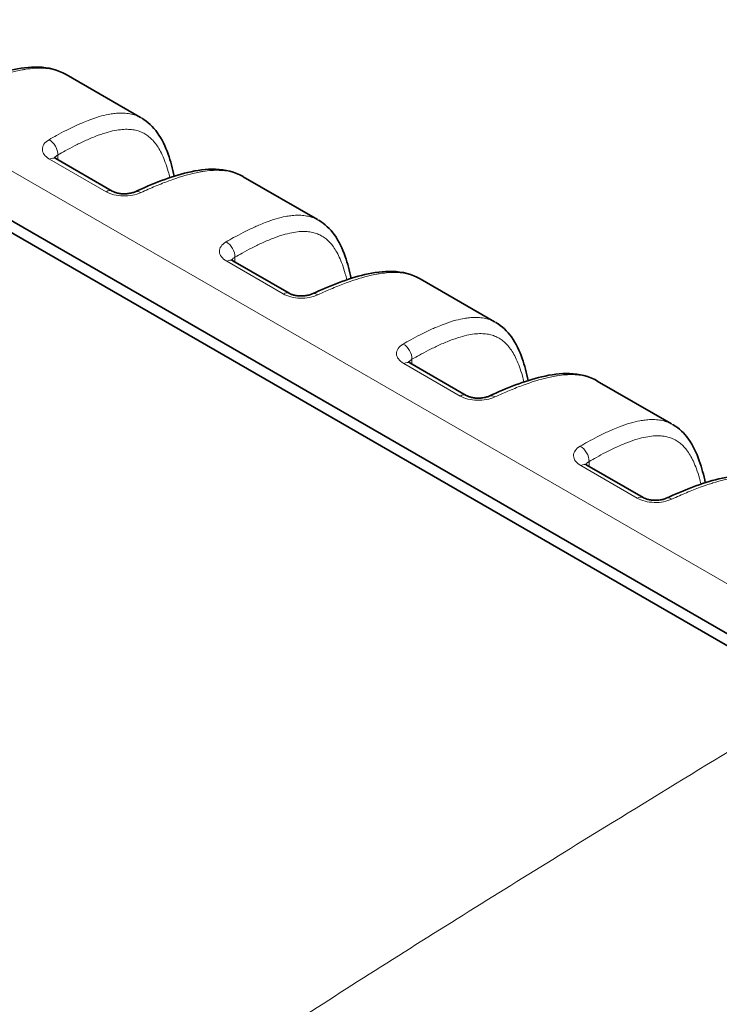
# Model space of a CAD drawing. Header units: millimetres. Extents: x 5 to 415, y 5 to 292.
# Tile 68 of 123: x 288 to 300, y 244 to 259. Entities that reach past the tile are written whole.
import ezdxf

# ---------------------------------------------------------------- set-up
doc = ezdxf.new("R2010")
doc.units = ezdxf.units.MM
doc.layers.add('Sichtbar (ISO)', color=7, linetype='Continuous', lineweight=35)
doc.layers.add('Sichtbar schmal (ISO)', color=7, linetype='Continuous', lineweight=18)

msp = doc.modelspace()

# ---------------------------------------------------------------- linework, layer by layer
at = {"layer": 'Sichtbar (ISO)'}
for p, q in [((263.11620481, 270.55272199), (301.30019009, 248.50718781)), ((262.90407241, 270.48427029), (301.08805004, 248.43874053)), ((289.09277313, 258.396279), (290.2820925, 257.70962514)), ((288.92864929, 257.05234258), (289.82987303, 256.53202082)), ((291.92120025, 256.76328584), (293.11051963, 256.07663198)), ((291.75707642, 255.41934942), (292.65830015, 254.89902766)), ((294.74962738, 255.13029268), (295.93894675, 254.44363882)), ((294.58550354, 253.78635626), (295.48672728, 253.26603449)), ((297.5780545, 253.49729952), (298.76737388, 252.81064566)), ((297.41393067, 252.1533631), (298.3151544, 251.63304133)), ((293.79983002, 243.92782929), (293.79983002, 243.92783837))]:
    msp.add_line(p, q, dxfattribs=at)
for points, knots in [([(287.36793822, 258.15497251), (287.6475884, 258.28439896), (287.92936678, 258.39811227), (288.35698852, 258.49880732), (288.50632716, 258.51982554), (288.80695271, 258.51010808), (288.96156649, 258.47247216), (289.09264708, 258.39686002)], [0, 0, 0, 0, 0.11214194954, 0.11214194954, 0.17200216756, 0.17200216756, 0.23596935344, 0.23596935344, 0.23596935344, 0.23596935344]), ([(290.3022209, 257.69851224), (290.40075862, 257.64150483), (290.48465933, 257.5598234), (290.6245422, 257.36408214), (290.67961455, 257.24641129), (290.7633813, 257.01038198), (290.79438637, 256.89230754), (290.82005518, 256.77050411)], [0, 0, 0, 0, 0.05076556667, 0.05076556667, 0.10691337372, 0.10691337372, 0.15758449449, 0.15758449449, 0.15758449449, 0.15758449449]), ([(288.903867, 257.07105337), (288.903867, 257.07105337), (288.90387225, 257.07104636), (288.90400084, 257.07087954), (288.90481804, 257.06984989), (288.90955854, 257.06528692), (288.9154072, 257.06044039), (288.92556794, 257.05415329), (288.9270729, 257.05325275), (288.92865044, 257.05234192)], [0.013398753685, 0.013398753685, 0.013398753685, 0.013398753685, 0.013725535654, 0.013725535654, 0.017308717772, 0.017308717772, 0.023282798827, 0.023282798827, 0.024260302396, 0.024260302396, 0.024260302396, 0.024260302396]), ([(290.19636534, 256.52197935), (290.47601552, 256.6514058), (290.7577939, 256.76511911), (291.18541565, 256.86581416), (291.33475428, 256.88683238), (291.63537984, 256.87711492), (291.78999361, 256.83947899), (291.9210742, 256.76386686)], [0, 0, 0, 0, 0.11214194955, 0.11214194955, 0.17200216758, 0.17200216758, 0.23596935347, 0.23596935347, 0.23596935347, 0.23596935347]), ([(289.8298721, 256.53202135), (289.83914008, 256.52667068), (289.8511607, 256.52088993), (289.87923019, 256.51021236), (289.89569786, 256.50521404), (289.93246938, 256.49678379), (289.95341572, 256.49344143), (289.99751142, 256.48933166), (290.02124747, 256.48872152), (290.0681549, 256.49057795), (290.09186855, 256.49319998), (290.13508176, 256.50103114), (290.15519604, 256.50635251), (290.18105402, 256.5153568), (290.18929909, 256.51870918), (290.19636676, 256.52198)], [0, 0, 0, 0, 0.005741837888, 0.005741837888, 0.011658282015, 0.011658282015, 0.018136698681, 0.018136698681, 0.025095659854, 0.025095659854, 0.032335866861, 0.032335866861, 0.039531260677, 0.039531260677, 0.043433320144, 0.043433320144, 0.043433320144, 0.043433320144]), ([(293.13064803, 256.06551908), (293.22918575, 256.00851166), (293.31308646, 255.92683023), (293.45296932, 255.73108898), (293.50804168, 255.61341813), (293.59180842, 255.37738882), (293.62281349, 255.25931437), (293.64848231, 255.13751095)], [0, 0, 0, 0, 0.05076556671, 0.05076556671, 0.10691337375, 0.10691337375, 0.15758449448, 0.15758449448, 0.15758449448, 0.15758449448]), ([(291.73229412, 255.43806021), (291.73229412, 255.43806021), (291.73229937, 255.4380532), (291.73242797, 255.43788637), (291.73324517, 255.43685673), (291.73798567, 255.43229376), (291.74383433, 255.42744723), (291.75399506, 255.42116013), (291.75550003, 255.42025959), (291.75707756, 255.41934876)], [0.013398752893, 0.013398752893, 0.013398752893, 0.013398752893, 0.013725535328, 0.013725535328, 0.017308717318, 0.017308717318, 0.02328279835, 0.02328279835, 0.024260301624, 0.024260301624, 0.024260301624, 0.024260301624]), ([(293.02479247, 254.88898618), (293.30444265, 255.01841264), (293.58622103, 255.13212595), (294.01384277, 255.232821), (294.1631814, 255.25383921), (294.46380696, 255.24412176), (294.61842074, 255.20648583), (294.74950133, 255.1308737)], [0, 0, 0, 0, 0.11214194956, 0.11214194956, 0.17200216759, 0.17200216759, 0.23596935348, 0.23596935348, 0.23596935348, 0.23596935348]), ([(292.65829922, 254.89902819), (292.66756721, 254.89367751), (292.67958783, 254.88789677), (292.70765731, 254.8772192), (292.72412499, 254.87222088), (292.7608965, 254.86379063), (292.78184285, 254.86044827), (292.82593854, 254.85633849), (292.84967459, 254.85572836), (292.89658202, 254.85758479), (292.92029568, 254.86020682), (292.96350889, 254.86803798), (292.98362316, 254.87335934), (293.00948115, 254.88236364), (293.01772622, 254.88571602), (293.02479388, 254.88898684)], [0, 0, 0, 0, 0.005741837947, 0.005741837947, 0.011658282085, 0.011658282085, 0.018136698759, 0.018136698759, 0.02509565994, 0.02509565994, 0.032335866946, 0.032335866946, 0.039531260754, 0.039531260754, 0.043433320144, 0.043433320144, 0.043433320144, 0.043433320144]), ([(295.95907515, 254.43252592), (296.05761287, 254.3755185), (296.14151358, 254.29383707), (296.28139645, 254.09809582), (296.3364688, 253.98042496), (296.42023555, 253.74439566), (296.45124062, 253.62632121), (296.47690943, 253.50451779)], [0, 0, 0, 0, 0.05076556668, 0.05076556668, 0.10691337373, 0.10691337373, 0.15758449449, 0.15758449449, 0.15758449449, 0.15758449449]), ([(294.56072125, 253.80506705), (294.56072125, 253.80506705), (294.5607265, 253.80506003), (294.56085509, 253.80489321), (294.56167229, 253.80386357), (294.56641279, 253.7993006), (294.57226145, 253.79445407), (294.58242219, 253.78816696), (294.58392715, 253.78726643), (294.58550469, 253.7863556)], [0.013398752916, 0.013398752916, 0.013398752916, 0.013398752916, 0.013725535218, 0.013725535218, 0.017308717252, 0.017308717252, 0.023282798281, 0.023282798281, 0.024260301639, 0.024260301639, 0.024260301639, 0.024260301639]), ([(295.85321959, 253.25599302), (296.13286977, 253.38541948), (296.41464815, 253.49913278), (296.8422699, 253.59982784), (296.99160853, 253.62084605), (297.29223409, 253.6111286), (297.44684786, 253.57349267), (297.57792845, 253.49788054)], [0, 0, 0, 0, 0.11214194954, 0.11214194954, 0.17200216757, 0.17200216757, 0.23596935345, 0.23596935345, 0.23596935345, 0.23596935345]), ([(295.48672635, 253.26603503), (295.49599433, 253.26068435), (295.50801495, 253.25490361), (295.53608444, 253.24422603), (295.55255211, 253.23922771), (295.58932363, 253.23079747), (295.61026997, 253.2274551), (295.65436567, 253.22334533), (295.67810172, 253.22273519), (295.72500915, 253.22459163), (295.7487228, 253.22721365), (295.79193601, 253.23504481), (295.81205029, 253.24036618), (295.83790827, 253.24937048), (295.84615334, 253.25272285), (295.85322101, 253.25599368)], [0, 0, 0, 0, 0.005741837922, 0.005741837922, 0.011658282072, 0.011658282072, 0.018136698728, 0.018136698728, 0.025095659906, 0.025095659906, 0.032335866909, 0.032335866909, 0.039531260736, 0.039531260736, 0.043433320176, 0.043433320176, 0.043433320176, 0.043433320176]), ([(298.78750227, 252.79953276), (298.88603999, 252.74252534), (298.9699407, 252.66084391), (299.10982357, 252.46510266), (299.16489592, 252.34743181), (299.24866267, 252.1114025), (299.27966774, 251.99332805), (299.30533655, 251.87152463)], [0, 0, 0, 0, 0.05076556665, 0.05076556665, 0.1069133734, 0.1069133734, 0.15758449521, 0.15758449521, 0.15758449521, 0.15758449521]), ([(297.38914837, 252.17207389), (297.38914837, 252.17207389), (297.38915362, 252.17206687), (297.38928222, 252.17190005), (297.39009942, 252.17087041), (297.39483992, 252.16630744), (297.40068857, 252.16146091), (297.41084931, 252.1551738), (297.41235428, 252.15427327), (297.41393181, 252.15336244)], [0.013398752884, 0.013398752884, 0.013398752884, 0.013398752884, 0.013725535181, 0.013725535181, 0.017308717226, 0.017308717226, 0.023282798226, 0.023282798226, 0.024260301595, 0.024260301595, 0.024260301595, 0.024260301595]), ([(298.68164672, 251.62299986), (298.96129689, 251.75242632), (299.24307528, 251.86613962), (299.67069702, 251.96683467), (299.82003565, 251.98785289), (300.12066121, 251.97813544), (300.27527499, 251.94049951), (300.40635558, 251.86488738)], [0, 0, 0, 0, 0.11214194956, 0.11214194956, 0.1720021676, 0.1720021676, 0.23596935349, 0.23596935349, 0.23596935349, 0.23596935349]), ([(298.31515347, 251.63304187), (298.32442146, 251.62769119), (298.33644207, 251.62191045), (298.36451156, 251.61123287), (298.38097924, 251.60623455), (298.41775075, 251.59780431), (298.4386971, 251.59446194), (298.48279279, 251.59035217), (298.50652884, 251.58974203), (298.55343627, 251.59159847), (298.57714992, 251.59422049), (298.62036314, 251.60205165), (298.64047741, 251.60737302), (298.6663354, 251.61637731), (298.67458047, 251.61972969), (298.68164813, 251.62300052)], [0, 0, 0, 0, 0.005741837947, 0.005741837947, 0.011658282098, 0.011658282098, 0.018136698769, 0.018136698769, 0.025095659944, 0.025095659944, 0.032335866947, 0.032335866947, 0.039531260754, 0.039531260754, 0.043433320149, 0.043433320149, 0.043433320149, 0.043433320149])]:
    msp.add_open_spline(points, degree=3, knots=knots, dxfattribs=at)
for points in [[(289.09299286, 258.39665803), (289.09287745, 258.39672467), (289.09276204, 258.39679126), (289.09264663, 258.39685781)], [(290.30222117, 257.69851202), (290.30213052, 257.69856447), (290.30203987, 257.69861688), (290.30194921, 257.69866927)], [(291.92141998, 256.76366486), (291.92130457, 256.7637315), (291.92118916, 256.7637981), (291.92107375, 256.76386465)], [(293.1306483, 256.06551886), (293.13055765, 256.06557131), (293.13046699, 256.06562372), (293.13037633, 256.06567611)], [(294.74984711, 255.1306717), (294.7497317, 255.13073834), (294.74961629, 255.13080494), (294.74950088, 255.13087149)], [(295.95907542, 254.4325257), (295.95898477, 254.43257814), (295.95889412, 254.43263056), (295.95880346, 254.43268294)], [(297.57827423, 253.49767854), (297.57815882, 253.49774518), (297.57804341, 253.49781178), (297.577928, 253.49787832)], [(298.78750255, 252.79953254), (298.78741189, 252.79958498), (298.78732124, 252.7996374), (298.78723058, 252.79968978)]]:
    msp.add_open_spline(points, degree=3, dxfattribs=at)
at = {"layer": 'Sichtbar schmal (ISO)'}
for p, q in [((263.78588669, 270.96262183), (301.96985679, 248.91707162)), ((288.8307005, 257.04361748), (289.73192423, 256.52329572)), ((288.96286304, 257.03258927), (288.96286304, 257.10968403)), ((291.79129017, 255.3995961), (291.79129017, 255.47669087)), ((291.65912762, 255.41062432), (292.56035136, 254.89030255)), ((294.48755475, 253.77763116), (295.38877848, 253.25730939)), ((294.61971729, 253.76660294), (294.61971729, 253.8436977)), ((297.31598187, 252.144638), (298.21720561, 251.62431623)), ((297.4481444, 252.13360979), (297.44814442, 252.21070454)), ((293.74845899, 243.89510243), (293.74845899, 243.89511204))]:
    msp.add_line(p, q, dxfattribs=at)
for centre, major_axis, ratio, start_param, end_param in [((288.81423407, 257.18694855), (-0.10006754, 0.17316607), 0.6358891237, 3.9281124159, 5.4961918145), ((288.82864929, 256.8791375), (0.1, 0.17320508), 0.5773502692, 0, 0.7706378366), ((289.72987303, 256.35881574), (0.1, 0.17320508), 0.5773502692, 0, 0.7706349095), ((290.28036798, 256.34047575), (-0.08400262, 0.18150361), 0.5755380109, 5.5511292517, 6.2831855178), ((291.6426612, 255.55395539), (-0.10006754, 0.17316607), 0.6358891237, 3.9281124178, 5.4961918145), ((291.65707642, 255.24614434), (0.1, 0.17320508), 0.5773502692, 0, 0.7706378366), ((292.55830015, 254.72582257), (0.1, 0.17320508), 0.5773502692, 0, 0.7706349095), ((293.1087951, 254.70748258), (-0.08400262, 0.18150361), 0.5755380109, 5.5511292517, 6.2831855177), ((294.47108832, 253.92096223), (-0.10006754, 0.17316607), 0.6358891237, 3.9281124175, 5.4961918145), ((294.48550354, 253.61315118), (0.1, 0.17320508), 0.5773502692, 0, 0.7706378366), ((295.38672728, 253.09282941), (0.1, 0.17320508), 0.5773502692, 0, 0.7706349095), ((295.93722223, 253.07448942), (-0.08400262, 0.18150361), 0.5755380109, 5.5511292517, 6.2831855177), ((297.29951546, 252.28796907), (-0.10006755, 0.17316606), 0.6358890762, 3.9281123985, 5.4961917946), ((297.31393067, 251.98015802), (0.1, 0.17320508), 0.5773502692, 0, 0.7706378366), ((298.2151544, 251.45983625), (0.1, 0.17320508), 0.5773502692, 0, 0.7706349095), ((298.76564936, 251.44149626), (-0.08400262, 0.18150361), 0.5755379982, 5.5511292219, 6.2831854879)]:
    msp.add_ellipse(centre, major_axis=major_axis, ratio=ratio, start_param=start_param, end_param=end_param, dxfattribs=at)
for points, knots in [([(289.09264663, 258.39685781), (289.06923993, 258.41035501), (289.04591332, 258.42197898), (289.02324861, 258.43187088), (289.01921331, 258.43363207), (289.01519909, 258.43533887), (289.01120939, 258.43699282), (288.98276964, 258.44878269), (288.95550661, 258.45796444), (288.92922052, 258.46540142), (288.89380631, 258.47542096), (288.86017247, 258.4823035), (288.82720953, 258.48729445), (288.7898194, 258.49295572), (288.75327624, 258.49618163), (288.71533345, 258.49756613), (288.71240324, 258.49767305), (288.7094645, 258.49776843), (288.70651606, 258.49785227), (288.66918003, 258.49891391), (288.63048291, 258.49809282), (288.59110701, 258.49550772), (288.54509871, 258.4924872), (288.49816689, 258.48705725), (288.45141684, 258.47976056), (288.43126188, 258.4766148), (288.41114152, 258.47312625), (288.39114057, 258.46934982), (288.35851046, 258.46318884), (288.32622173, 258.45629311), (288.29281783, 258.44841616), (288.23788487, 258.43546246), (288.1799329, 258.41992993), (288.11228871, 258.39916738), (288.08731861, 258.39150311), (288.06102795, 258.38311107), (288.03307807, 258.37379713), (287.99473096, 258.36101843), (287.95325304, 258.34648827), (287.9089534, 258.33011525), (287.84235315, 258.30550001), (287.7693742, 258.27669646), (287.69107891, 258.24369091), (287.61813616, 258.21294174), (287.54058181, 258.1785557), (287.45928216, 258.14078655)], [0.61523339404, 0.61523339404, 0.61523339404, 0.61523339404, 0.63317012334, 0.63317012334, 0.63317012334, 0.63636363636, 0.63636363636, 0.63636363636, 0.6591279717, 0.6591279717, 0.6591279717, 0.68979745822, 0.68979745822, 0.68979745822, 0.72458610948, 0.72458610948, 0.72458610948, 0.72727272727, 0.72727272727, 0.72727272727, 0.76129333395, 0.76129333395, 0.76129333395, 0.80104430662, 0.80104430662, 0.80104430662, 0.81818181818, 0.81818181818, 0.81818181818, 0.84614043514, 0.84614043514, 0.84614043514, 0.89211858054, 0.89211858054, 0.89211858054, 0.90909090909, 0.90909090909, 0.90909090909, 0.93237687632, 0.93237687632, 0.93237687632, 0.9673850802, 0.9673850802, 0.9673850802, 1, 1, 1, 1]), ([(290.30194921, 257.69866927), (290.29653499, 257.70179767), (290.29110511, 257.70481747), (290.28566234, 257.70773064), (290.25818872, 257.72243553), (290.230389, 257.73442704), (290.20262715, 257.74409094), (290.17313575, 257.75435688), (290.14385823, 257.76199921), (290.11395986, 257.76767921), (290.08174373, 257.77379953), (290.04879787, 257.77764294), (290.01375966, 257.7793201), (289.97879126, 257.78099393), (289.9417283, 257.78050115), (289.90102937, 257.77729291), (289.88673067, 257.77616576), (289.87198267, 257.7746975), (289.85671451, 257.77284671), (289.82991884, 257.76959856), (289.80147481, 257.76515754), (289.7717324, 257.75942922), (289.72466981, 257.75036509), (289.67434994, 257.73803872), (289.62225779, 257.72271566), (289.56537009, 257.70598198), (289.50637833, 257.68568545), (289.44724888, 257.6629275), (289.41253315, 257.64956598), (289.3777723, 257.63537262), (289.34335173, 257.62063167), (289.31704278, 257.60936459), (289.29092727, 257.59777836), (289.26498689, 257.585923), (289.20686606, 257.55936042), (289.14962482, 257.53145498), (289.09299514, 257.50251298), (289.04217861, 257.47654192), (288.99185406, 257.44973221), (288.94180734, 257.42217033), (288.90158894, 257.40002112), (288.86154989, 257.37738469), (288.82157538, 257.3542662)], [0.6311734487, 0.6311734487, 0.6311734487, 0.6311734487, 0.63704230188, 0.63704230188, 0.63704230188, 0.66666666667, 0.66666666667, 0.66666666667, 0.69813660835, 0.69813660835, 0.69813660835, 0.73204614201, 0.73204614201, 0.73204614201, 0.76588812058, 0.76588812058, 0.76588812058, 0.77777777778, 0.77777777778, 0.77777777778, 0.79864416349, 0.79864416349, 0.79864416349, 0.83166186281, 0.83166186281, 0.83166186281, 0.86771914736, 0.86771914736, 0.86771914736, 0.88888888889, 0.88888888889, 0.88888888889, 0.90506973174, 0.90506973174, 0.90506973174, 0.94132379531, 0.94132379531, 0.94132379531, 0.9738563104, 0.9738563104, 0.9738563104, 1, 1, 1, 1]), ([(288.96286304, 257.10968402), (289.00202487, 257.13231453), (289.04114743, 257.15444734), (289.08021455, 257.1760058), (289.12923921, 257.20305915), (289.17817657, 257.22920806), (289.22698258, 257.25426611), (289.28245354, 257.2827461), (289.33775481, 257.30981695), (289.39278754, 257.33512487), (289.45120904, 257.3619912), (289.5093279, 257.38687079), (289.56695538, 257.40920315), (289.62262983, 257.43077866), (289.67784565, 257.44997667), (289.7323297, 257.4661389), (289.77943601, 257.48011259), (289.82599532, 257.49181699), (289.87175116, 257.50074098), (289.91211731, 257.50861379), (289.95185813, 257.51432262), (289.99074352, 257.51749149), (290.02562146, 257.52033377), (290.0598112, 257.52113265), (290.09312055, 257.51963565), (290.12392029, 257.51825145), (290.1539673, 257.5149043), (290.18310626, 257.50944297), (290.2107279, 257.50426601), (290.2375336, 257.49718931), (290.26340652, 257.48814982), (290.2884968, 257.47938376), (290.31270987, 257.46877185), (290.33596836, 257.45632885), (290.35905831, 257.44397603), (290.38120747, 257.42981856), (290.40237796, 257.4139402), (290.42393936, 257.39776864), (290.44448562, 257.37981205), (290.46401879, 257.36021748), (290.48442326, 257.33974887), (290.50372224, 257.31749289), (290.52196024, 257.29365753), (290.5414657, 257.26816571), (290.55975759, 257.24086735), (290.57692764, 257.21203068), (290.59568687, 257.18052502), (290.61310699, 257.14718312), (290.62933333, 257.11233297), (290.64734989, 257.07363788), (290.66389473, 257.03308338), (290.67917227, 256.9910526), (290.6962778, 256.94399277), (290.7117946, 256.89508225), (290.7259858, 256.84474534), (290.73493129, 256.81301525), (290.74335005, 256.7807184), (290.75129762, 256.74793349)], [0, 0, 0, 0, 0.02672857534, 0.02672857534, 0.02672857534, 0.06026980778, 0.06026980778, 0.06026980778, 0.09839142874, 0.09839142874, 0.09839142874, 0.1388604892, 0.1388604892, 0.1388604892, 0.17795802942, 0.17795802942, 0.17795802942, 0.21176133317, 0.21176133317, 0.21176133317, 0.241582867, 0.241582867, 0.241582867, 0.26833105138, 0.26833105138, 0.26833105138, 0.29306395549, 0.29306395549, 0.29306395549, 0.31650897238, 0.31650897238, 0.31650897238, 0.33924479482, 0.33924479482, 0.33924479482, 0.36181586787, 0.36181586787, 0.36181586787, 0.38480371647, 0.38480371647, 0.38480371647, 0.40881697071, 0.40881697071, 0.40881697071, 0.43449904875, 0.43449904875, 0.43449904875, 0.46255813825, 0.46255813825, 0.46255813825, 0.49371292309, 0.49371292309, 0.49371292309, 0.52859542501, 0.52859542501, 0.52859542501, 0.55058376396, 0.55058376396, 0.55058376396, 0.55058376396]), ([(288.82157538, 257.35426619), (288.78538791, 257.33249715), (288.75833231, 257.30876844), (288.74053159, 257.28253033), (288.72273087, 257.25629222), (288.7141845, 257.22752955), (288.71515373, 257.1990485), (288.71612297, 257.17056744), (288.72660801, 257.14237775), (288.7459271, 257.11625344), (288.7652462, 257.09012913), (288.79339937, 257.06607306), (288.83070084, 257.04364483)], [0, 0, 0, 0, 0.25, 0.25, 0.25, 0.5, 0.5, 0.5, 0.75, 0.75, 0.75, 1, 1, 1, 1]), ([(288.91511734, 257.06110862), (288.91607491, 257.06376343), (288.91897058, 257.0703867), (288.92551761, 257.08057557), (288.93542503, 257.09130809), (288.94780052, 257.10114845), (288.95758242, 257.10696694), (288.96286304, 257.10968403)], [0.64121285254, 0.64121285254, 0.64121285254, 0.64121285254, 0.69119994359, 0.76762371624, 0.84444258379, 0.9214545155, 1, 1, 1, 1]), ([(291.92107375, 256.76386465), (291.89766705, 256.77736185), (291.87434045, 256.78898582), (291.85167574, 256.79887772), (291.84764044, 256.80063891), (291.84362621, 256.80234571), (291.83963652, 256.80399966), (291.81119677, 256.81578953), (291.78393373, 256.82497127), (291.75764764, 256.83240825), (291.72223344, 256.8424278), (291.6885996, 256.84931034), (291.65563666, 256.85430128), (291.61824652, 256.85996256), (291.58170337, 256.86318847), (291.54376057, 256.86457297), (291.54083037, 256.86467989), (291.53789162, 256.86477527), (291.53494318, 256.8648591), (291.49760716, 256.86592075), (291.45891003, 256.86509966), (291.41953414, 256.86251456), (291.37352584, 256.85949403), (291.32659402, 256.85406408), (291.27984397, 256.8467674), (291.259689, 256.84362164), (291.23956864, 256.84013309), (291.21956769, 256.83635666), (291.18693758, 256.83019568), (291.15464885, 256.82329994), (291.12124495, 256.815423), (291.066312, 256.8024693), (291.00836002, 256.78693677), (290.94071584, 256.76617422), (290.91574573, 256.75850995), (290.88945507, 256.75011791), (290.8615052, 256.74080397), (290.82315808, 256.72802527), (290.78168017, 256.71349511), (290.73738052, 256.69712209), (290.67078028, 256.67250684), (290.59780133, 256.6437033), (290.51950603, 256.61069775), (290.44656328, 256.57994858), (290.36900893, 256.54556254), (290.28770928, 256.50779339)], [0.61523339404, 0.61523339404, 0.61523339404, 0.61523339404, 0.63317012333, 0.63317012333, 0.63317012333, 0.63636363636, 0.63636363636, 0.63636363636, 0.6591279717, 0.6591279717, 0.6591279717, 0.68979745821, 0.68979745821, 0.68979745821, 0.72458610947, 0.72458610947, 0.72458610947, 0.72727272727, 0.72727272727, 0.72727272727, 0.76129333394, 0.76129333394, 0.76129333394, 0.80104430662, 0.80104430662, 0.80104430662, 0.81818181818, 0.81818181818, 0.81818181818, 0.84614043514, 0.84614043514, 0.84614043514, 0.89211858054, 0.89211858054, 0.89211858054, 0.90909090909, 0.90909090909, 0.90909090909, 0.93237687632, 0.93237687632, 0.93237687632, 0.9673850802, 0.9673850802, 0.9673850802, 1, 1, 1, 1]), ([(293.13037633, 256.06567611), (293.12496211, 256.06880451), (293.11953223, 256.07182431), (293.11408946, 256.07473748), (293.08661584, 256.08944237), (293.05881613, 256.10143388), (293.03105427, 256.11109778), (293.00156288, 256.12136372), (292.97228536, 256.12900605), (292.94238698, 256.13468605), (292.91017085, 256.14080637), (292.877225, 256.14464977), (292.84218679, 256.14632694), (292.80721838, 256.14800076), (292.77015542, 256.14750799), (292.7294565, 256.14429975), (292.7151578, 256.1431726), (292.7004098, 256.14170434), (292.68514164, 256.13985355), (292.65834597, 256.1366054), (292.62990194, 256.13216437), (292.60015952, 256.12643606), (292.55309694, 256.11737193), (292.50277706, 256.10504556), (292.45068492, 256.0897225), (292.39379721, 256.07298882), (292.33480545, 256.05269229), (292.275676, 256.02993434), (292.24096027, 256.01657282), (292.20619942, 256.00237946), (292.17177886, 255.98763851), (292.1454699, 255.97637143), (292.11935439, 255.9647852), (292.09341402, 255.95292984), (292.03529319, 255.92636726), (291.97805194, 255.89846182), (291.92142227, 255.86951981), (291.87060573, 255.84354876), (291.82028118, 255.81673905), (291.77023447, 255.78917716), (291.73001606, 255.76702796), (291.68997701, 255.74439153), (291.6500025, 255.72127304)], [0.6311734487, 0.6311734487, 0.6311734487, 0.6311734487, 0.63704230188, 0.63704230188, 0.63704230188, 0.66666666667, 0.66666666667, 0.66666666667, 0.69813660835, 0.69813660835, 0.69813660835, 0.732046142, 0.732046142, 0.732046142, 0.76588812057, 0.76588812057, 0.76588812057, 0.77777777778, 0.77777777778, 0.77777777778, 0.79864416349, 0.79864416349, 0.79864416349, 0.8316618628, 0.8316618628, 0.8316618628, 0.86771914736, 0.86771914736, 0.86771914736, 0.88888888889, 0.88888888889, 0.88888888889, 0.90506973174, 0.90506973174, 0.90506973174, 0.9413237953, 0.9413237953, 0.9413237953, 0.9738563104, 0.9738563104, 0.9738563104, 1, 1, 1, 1]), ([(291.79129016, 255.47669086), (291.83045199, 255.49932137), (291.86957455, 255.52145418), (291.90864167, 255.54301264), (291.95766633, 255.57006599), (292.0066037, 255.5962149), (292.05540971, 255.62127295), (292.11088066, 255.64975293), (292.16618194, 255.67682379), (292.22121466, 255.70213171), (292.27963617, 255.72899804), (292.33775503, 255.75387763), (292.39538251, 255.77620999), (292.45105696, 255.7977855), (292.50627277, 255.81698351), (292.56075683, 255.83314574), (292.60786314, 255.84711943), (292.65442245, 255.85882383), (292.70017829, 255.86774782), (292.74054444, 255.87562063), (292.78028525, 255.88132946), (292.81917064, 255.88449832), (292.85404858, 255.88734061), (292.88823832, 255.88813948), (292.92154768, 255.88664249), (292.95234741, 255.88525829), (292.98239442, 255.88191114), (293.01153339, 255.87644981), (293.03915503, 255.87127285), (293.06596073, 255.86419615), (293.09183364, 255.85515665), (293.11692392, 255.84639059), (293.14113699, 255.83577868), (293.16439548, 255.82333569), (293.18748543, 255.81098287), (293.20963459, 255.7968254), (293.23080508, 255.78094704), (293.25236649, 255.76477548), (293.27291275, 255.74681889), (293.29244592, 255.72722432), (293.31285039, 255.70675571), (293.33214937, 255.68449973), (293.35038736, 255.66066437), (293.36989283, 255.63517254), (293.38818472, 255.60787419), (293.40535477, 255.57903752), (293.424114, 255.54753186), (293.44153411, 255.51418996), (293.45776045, 255.47933981), (293.47577701, 255.44064472), (293.49232186, 255.40009022), (293.5075994, 255.35805944), (293.52470492, 255.31099961), (293.54022173, 255.26208908), (293.55441293, 255.21175218), (293.56335842, 255.18002209), (293.57177718, 255.14772523), (293.57972474, 255.11494033)], [0, 0, 0, 0, 0.02672857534, 0.02672857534, 0.02672857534, 0.06026980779, 0.06026980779, 0.06026980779, 0.09839142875, 0.09839142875, 0.09839142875, 0.13886048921, 0.13886048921, 0.13886048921, 0.17795802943, 0.17795802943, 0.17795802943, 0.21176133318, 0.21176133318, 0.21176133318, 0.24158286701, 0.24158286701, 0.24158286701, 0.26833105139, 0.26833105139, 0.26833105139, 0.2930639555, 0.2930639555, 0.2930639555, 0.31650897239, 0.31650897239, 0.31650897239, 0.33924479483, 0.33924479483, 0.33924479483, 0.36181586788, 0.36181586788, 0.36181586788, 0.38480371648, 0.38480371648, 0.38480371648, 0.40881697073, 0.40881697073, 0.40881697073, 0.43449904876, 0.43449904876, 0.43449904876, 0.46255813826, 0.46255813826, 0.46255813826, 0.49371292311, 0.49371292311, 0.49371292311, 0.52859542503, 0.52859542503, 0.52859542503, 0.55058376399, 0.55058376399, 0.55058376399, 0.55058376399]), ([(291.6500025, 255.72127303), (291.61381503, 255.69950399), (291.58675944, 255.67577528), (291.56895871, 255.64953717), (291.55115799, 255.62329906), (291.54261162, 255.59453639), (291.54358086, 255.56605533), (291.54455009, 255.53757428), (291.55503513, 255.50938459), (291.57435423, 255.48326028), (291.59367332, 255.45713597), (291.6218265, 255.4330799), (291.65912796, 255.41065167)], [0, 0, 0, 0, 0.25, 0.25, 0.25, 0.5, 0.5, 0.5, 0.75, 0.75, 0.75, 1, 1, 1, 1]), ([(291.74354446, 255.42811546), (291.74450203, 255.43077026), (291.74739771, 255.43739354), (291.75394473, 255.44758241), (291.76385215, 255.45831493), (291.77622765, 255.4681553), (291.78600954, 255.47397376), (291.79129017, 255.47669087)], [0.64121285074, 0.64121285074, 0.64121285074, 0.64121285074, 0.6911999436, 0.76762371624, 0.84444258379, 0.9214545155, 1, 1, 1, 1]), ([(294.74950088, 255.13087149), (294.72609418, 255.14436869), (294.70276757, 255.15599265), (294.68010286, 255.16588456), (294.67606756, 255.16764574), (294.67205334, 255.16935255), (294.66806364, 255.1710065), (294.63962389, 255.18279637), (294.61236086, 255.19197811), (294.58607477, 255.19941509), (294.55066056, 255.20943464), (294.51702672, 255.21631717), (294.48406378, 255.22130812), (294.44667365, 255.2269694), (294.41013049, 255.23019531), (294.3721877, 255.23157981), (294.36925749, 255.23168673), (294.36631875, 255.2317821), (294.36337031, 255.23186594), (294.32603428, 255.23292759), (294.28733716, 255.2321065), (294.24796126, 255.2295214), (294.20195296, 255.22650087), (294.15502114, 255.22107092), (294.10827109, 255.21377424), (294.08811613, 255.21062848), (294.06799577, 255.20713993), (294.04799482, 255.2033635), (294.01536471, 255.19720252), (293.98307598, 255.19030678), (293.94967208, 255.18242984), (293.89473912, 255.16947614), (293.83678715, 255.1539436), (293.76914296, 255.13318105), (293.74417285, 255.12551679), (293.7178822, 255.11712475), (293.68993232, 255.1078108), (293.65158521, 255.09503211), (293.61010729, 255.08050194), (293.56580765, 255.06412893), (293.4992074, 255.03951368), (293.42622845, 255.01071014), (293.34793316, 254.97770459), (293.27499041, 254.94695541), (293.19743606, 254.91256938), (293.1161364, 254.87480023)], [0.61523339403, 0.61523339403, 0.61523339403, 0.61523339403, 0.63317012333, 0.63317012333, 0.63317012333, 0.63636363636, 0.63636363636, 0.63636363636, 0.6591279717, 0.6591279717, 0.6591279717, 0.68979745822, 0.68979745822, 0.68979745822, 0.72458610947, 0.72458610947, 0.72458610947, 0.72727272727, 0.72727272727, 0.72727272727, 0.76129333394, 0.76129333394, 0.76129333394, 0.80104430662, 0.80104430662, 0.80104430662, 0.81818181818, 0.81818181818, 0.81818181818, 0.84614043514, 0.84614043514, 0.84614043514, 0.89211858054, 0.89211858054, 0.89211858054, 0.90909090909, 0.90909090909, 0.90909090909, 0.93237687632, 0.93237687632, 0.93237687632, 0.9673850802, 0.9673850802, 0.9673850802, 1, 1, 1, 1]), ([(295.95880346, 254.43268294), (295.95338924, 254.43581134), (295.94795936, 254.43883115), (295.94251659, 254.44174432), (295.91504297, 254.45644921), (295.88724325, 254.46844072), (295.8594814, 254.47810461), (295.82999, 254.48837056), (295.80071248, 254.49601289), (295.77081411, 254.50169289), (295.73859798, 254.50781321), (295.70565212, 254.51165661), (295.67061391, 254.51333378), (295.63564551, 254.5150076), (295.59858255, 254.51451483), (295.55788362, 254.51130658), (295.54358492, 254.51017944), (295.52883692, 254.50871118), (295.51356876, 254.50686038), (295.48677309, 254.50361224), (295.45832906, 254.49917121), (295.42858665, 254.4934429), (295.38152406, 254.48437877), (295.33120419, 254.47205239), (295.27911204, 254.45672934), (295.22222434, 254.43999566), (295.16323258, 254.41969913), (295.10410313, 254.39694117), (295.0693874, 254.38357966), (295.03462655, 254.3693863), (295.00020598, 254.35464534), (294.97389703, 254.34337827), (294.94778152, 254.33179204), (294.92184114, 254.31993668), (294.86372031, 254.2933741), (294.80647907, 254.26546866), (294.74984939, 254.23652665), (294.69903286, 254.2105556), (294.64870831, 254.18374588), (294.59866159, 254.156184), (294.55844318, 254.1340348), (294.51840414, 254.11139837), (294.47842963, 254.08827988)], [0.6311734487, 0.6311734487, 0.6311734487, 0.6311734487, 0.63704230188, 0.63704230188, 0.63704230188, 0.66666666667, 0.66666666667, 0.66666666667, 0.69813660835, 0.69813660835, 0.69813660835, 0.73204614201, 0.73204614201, 0.73204614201, 0.76588812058, 0.76588812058, 0.76588812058, 0.77777777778, 0.77777777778, 0.77777777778, 0.79864416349, 0.79864416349, 0.79864416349, 0.83166186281, 0.83166186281, 0.83166186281, 0.86771914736, 0.86771914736, 0.86771914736, 0.88888888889, 0.88888888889, 0.88888888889, 0.90506973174, 0.90506973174, 0.90506973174, 0.9413237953, 0.9413237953, 0.9413237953, 0.9738563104, 0.9738563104, 0.9738563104, 1, 1, 1, 1]), ([(294.61971729, 253.8436977), (294.65887912, 253.8663282), (294.69800167, 253.88846102), (294.7370688, 253.91001948), (294.78609346, 253.93707283), (294.83503082, 253.96322174), (294.88383683, 253.98827979), (294.93930779, 254.01675977), (294.99460906, 254.04383063), (295.04964178, 254.06913855), (295.10806329, 254.09600488), (295.16618215, 254.12088447), (295.22380963, 254.14321683), (295.27948408, 254.16479234), (295.3346999, 254.18399034), (295.38918395, 254.20015258), (295.43629026, 254.21412627), (295.48284957, 254.22583067), (295.52860541, 254.23475466), (295.56897156, 254.24262746), (295.60871238, 254.2483363), (295.64759777, 254.25150516), (295.68247571, 254.25434745), (295.71666545, 254.25514632), (295.7499748, 254.25364933), (295.78077454, 254.25226513), (295.81082155, 254.24891798), (295.83996051, 254.24345664), (295.86758215, 254.23827969), (295.89438785, 254.23120299), (295.92026077, 254.22216349), (295.94535104, 254.21339743), (295.96956411, 254.20278552), (295.99282261, 254.19034253), (296.01591256, 254.1779897), (296.03806172, 254.16383224), (296.05923221, 254.14795387), (296.08079361, 254.13178232), (296.10133987, 254.11382573), (296.12087304, 254.09423116), (296.14127751, 254.07376255), (296.16057649, 254.05150657), (296.17881449, 254.02767121), (296.19831995, 254.00217938), (296.21661184, 253.97488102), (296.23378189, 253.94604436), (296.25254112, 253.9145387), (296.26996124, 253.8811968), (296.28618758, 253.84634665), (296.30420414, 253.80765156), (296.32074898, 253.76709706), (296.33602652, 253.72506628), (296.35313205, 253.67800645), (296.36864885, 253.62909592), (296.38284005, 253.57875902), (296.39178554, 253.54702893), (296.4002043, 253.51473207), (296.40815187, 253.48194717)], [0, 0, 0, 0, 0.02672857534, 0.02672857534, 0.02672857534, 0.06026980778, 0.06026980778, 0.06026980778, 0.09839142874, 0.09839142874, 0.09839142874, 0.13886048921, 0.13886048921, 0.13886048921, 0.17795802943, 0.17795802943, 0.17795802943, 0.21176133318, 0.21176133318, 0.21176133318, 0.24158286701, 0.24158286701, 0.24158286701, 0.26833105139, 0.26833105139, 0.26833105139, 0.2930639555, 0.2930639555, 0.2930639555, 0.31650897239, 0.31650897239, 0.31650897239, 0.33924479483, 0.33924479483, 0.33924479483, 0.36181586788, 0.36181586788, 0.36181586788, 0.38480371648, 0.38480371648, 0.38480371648, 0.40881697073, 0.40881697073, 0.40881697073, 0.43449904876, 0.43449904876, 0.43449904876, 0.46255813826, 0.46255813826, 0.46255813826, 0.49371292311, 0.49371292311, 0.49371292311, 0.52859542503, 0.52859542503, 0.52859542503, 0.55058376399, 0.55058376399, 0.55058376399, 0.55058376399]), ([(294.47842963, 254.08827987), (294.44224216, 254.06651083), (294.41518656, 254.04278212), (294.39738584, 254.01654401), (294.37958512, 253.9903059), (294.37103875, 253.96154323), (294.37200798, 253.93306217), (294.37297722, 253.90458111), (294.38346226, 253.87639142), (294.40278135, 253.85026712), (294.42210045, 253.82414281), (294.45025362, 253.80008674), (294.48755509, 253.77765851)], [0, 0, 0, 0, 0.25, 0.25, 0.25, 0.5, 0.5, 0.5, 0.75, 0.75, 0.75, 1, 1, 1, 1]), ([(294.57197159, 253.7951223), (294.57292916, 253.7977771), (294.57582483, 253.80440037), (294.58237186, 253.81458925), (294.59227928, 253.82532176), (294.60465477, 253.83516213), (294.61443667, 253.8409806), (294.61971729, 253.84369771)], [0.64121285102, 0.64121285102, 0.64121285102, 0.64121285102, 0.69119994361, 0.76762371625, 0.8444425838, 0.92145451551, 1, 1, 1, 1]), ([(297.577928, 253.49787832), (297.5545213, 253.51137553), (297.5311947, 253.52299949), (297.50852999, 253.5328914), (297.50449469, 253.53465258), (297.50048046, 253.53635939), (297.49649077, 253.53801334), (297.46805102, 253.5498032), (297.44078798, 253.55898495), (297.41450189, 253.56642193), (297.37908769, 253.57644148), (297.34545385, 253.58332401), (297.31249091, 253.58831496), (297.27510077, 253.59397623), (297.23855762, 253.59720215), (297.20061482, 253.59858665), (297.19768462, 253.59869357), (297.19474587, 253.59878894), (297.19179743, 253.59887278), (297.1544614, 253.59993442), (297.11576428, 253.59911334), (297.07638839, 253.59652824), (297.03038009, 253.59350771), (296.98344827, 253.58807776), (296.93669822, 253.58078108), (296.91654325, 253.57763532), (296.89642289, 253.57414677), (296.87642194, 253.57037033), (296.84379183, 253.56420936), (296.8115031, 253.55731362), (296.7780992, 253.54943667), (296.72316625, 253.53648298), (296.66521427, 253.52095044), (296.59757009, 253.50018789), (296.57259998, 253.49252362), (296.54630932, 253.48413159), (296.51835945, 253.47481764), (296.48001233, 253.46203895), (296.43853442, 253.44750878), (296.39423477, 253.43113577), (296.32763453, 253.40652052), (296.25465557, 253.37771698), (296.17636028, 253.34471143), (296.10341753, 253.31396225), (296.02586318, 253.27957622), (295.94456353, 253.24180707)], [0.61523339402, 0.61523339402, 0.61523339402, 0.61523339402, 0.63317012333, 0.63317012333, 0.63317012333, 0.63636363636, 0.63636363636, 0.63636363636, 0.65912797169, 0.65912797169, 0.65912797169, 0.68979745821, 0.68979745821, 0.68979745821, 0.72458610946, 0.72458610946, 0.72458610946, 0.72727272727, 0.72727272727, 0.72727272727, 0.76129333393, 0.76129333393, 0.76129333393, 0.80104430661, 0.80104430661, 0.80104430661, 0.81818181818, 0.81818181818, 0.81818181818, 0.84614043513, 0.84614043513, 0.84614043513, 0.89211858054, 0.89211858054, 0.89211858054, 0.90909090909, 0.90909090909, 0.90909090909, 0.93237687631, 0.93237687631, 0.93237687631, 0.9673850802, 0.9673850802, 0.9673850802, 1, 1, 1, 1]), ([(298.78723058, 252.79968978), (298.78181636, 252.80281818), (298.77638648, 252.80583799), (298.77094371, 252.80875116), (298.74347009, 252.82345605), (298.71567038, 252.83544756), (298.68790853, 252.84511145), (298.65841713, 252.8553774), (298.62913961, 252.86301972), (298.59924123, 252.86869973), (298.5670251, 252.87482005), (298.53407925, 252.87866345), (298.49904104, 252.88034062), (298.46407263, 252.88201444), (298.42700967, 252.88152166), (298.38631075, 252.87831342), (298.37201205, 252.87718627), (298.35726405, 252.87571801), (298.34199589, 252.87386722), (298.31520022, 252.87061908), (298.28675619, 252.86617805), (298.25701377, 252.86044974), (298.20995119, 252.8513856), (298.15963131, 252.83905923), (298.10753917, 252.82373618), (298.05065146, 252.80700249), (297.9916597, 252.78670596), (297.93253025, 252.76394801), (297.89781452, 252.7505865), (297.86305368, 252.73639314), (297.82863311, 252.72165218), (297.80232415, 252.71038511), (297.77620864, 252.69879888), (297.75026827, 252.68694352), (297.69214743, 252.66038094), (297.63490619, 252.6324755), (297.57827651, 252.60353349), (297.52745998, 252.57756244), (297.47713543, 252.55075272), (297.42708871, 252.52319084), (297.38687031, 252.50104164), (297.34683126, 252.47840521), (297.30685675, 252.45528672)], [0.63117344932, 0.63117344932, 0.63117344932, 0.63117344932, 0.63704230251, 0.63704230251, 0.63704230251, 0.66666666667, 0.66666666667, 0.66666666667, 0.69813660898, 0.69813660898, 0.69813660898, 0.73204614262, 0.73204614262, 0.73204614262, 0.76588812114, 0.76588812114, 0.76588812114, 0.77777777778, 0.77777777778, 0.77777777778, 0.79864416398, 0.79864416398, 0.79864416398, 0.83166186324, 0.83166186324, 0.83166186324, 0.86771914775, 0.86771914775, 0.86771914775, 0.88888888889, 0.88888888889, 0.88888888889, 0.90506973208, 0.90506973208, 0.90506973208, 0.94132379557, 0.94132379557, 0.94132379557, 0.97385631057, 0.97385631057, 0.97385631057, 1, 1, 1, 1]), ([(297.44814442, 252.21070454), (297.48730625, 252.23333504), (297.57552302, 252.28324191), (297.7190782, 252.35994836), (297.88174278, 252.43957527), (298.05075845, 252.5119277), (298.21086601, 252.56759555), (298.35235168, 252.60316321), (298.4727847, 252.62046361), (298.57670636, 252.62289183), (298.66773108, 252.61275195), (298.74880982, 252.59134718), (298.82202885, 252.55925734), (298.88904698, 252.51642018), (298.95122975, 252.46207499), (299.00964379, 252.39471072), (299.06502386, 252.31206289), (299.11773039, 252.21118319), (299.16770056, 252.08869699), (299.20685706, 251.96527179), (299.22863142, 251.88173891), (299.23657899, 251.84895401)], [0, 0, 0, 0, 0.02672857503, 0.06026980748, 0.09839142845, 0.13886048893, 0.17795802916, 0.21176133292, 0.24158286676, 0.26833105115, 0.29306395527, 0.31650897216, 0.33924479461, 0.36181586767, 0.38480371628, 0.40881697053, 0.43449904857, 0.46255813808, 0.49371292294, 0.52859542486, 0.5505837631, 0.5505837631, 0.5505837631, 0.5505837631]), ([(297.30685675, 252.45528671), (297.27066928, 252.43351767), (297.24361369, 252.40978896), (297.22581296, 252.38355085), (297.20801224, 252.35731274), (297.19946587, 252.32855007), (297.20043511, 252.30006901), (297.20140434, 252.27158795), (297.21188938, 252.24339826), (297.23120848, 252.21727395), (297.25052757, 252.19114965), (297.27868075, 252.16709358), (297.31598221, 252.14466535)], [0, 0, 0, 0, 0.25, 0.25, 0.25, 0.5, 0.5, 0.5, 0.75, 0.75, 0.75, 1, 1, 1, 1]), ([(297.40039871, 252.16212914), (297.40135628, 252.16478394), (297.40425196, 252.17140721), (297.41079898, 252.18159609), (297.4207064, 252.1923286), (297.4330819, 252.20216896), (297.44286379, 252.20798746), (297.44814442, 252.21070455)], [0.64121284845, 0.64121284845, 0.64121284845, 0.64121284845, 0.69119994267, 0.7676237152, 0.84444258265, 0.92145451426, 1, 1, 1, 1]), ([(300.40635513, 251.86488516), (300.38294843, 251.87838236), (300.35962182, 251.89000633), (300.33695711, 251.89989823), (300.33292181, 251.90165942), (300.32890759, 251.90336622), (300.32491789, 251.90502017), (300.29647814, 251.91681004), (300.26921511, 251.92599179), (300.24292902, 251.93342877), (300.20751481, 251.94344832), (300.17388097, 251.95033085), (300.14091803, 251.9553218), (300.1035279, 251.96098307), (300.06698474, 251.96420899), (300.02904194, 251.96559349), (300.02611174, 251.96570041), (300.02317299, 251.96579578), (300.02022456, 251.96587962), (299.98288853, 251.96694126), (299.94419141, 251.96612017), (299.90481551, 251.96353508), (299.85880721, 251.96051455), (299.81187539, 251.9550846), (299.76512534, 251.94778792), (299.74497038, 251.94464216), (299.72485002, 251.9411536), (299.70484907, 251.93737717), (299.67221896, 251.9312162), (299.63993023, 251.92432046), (299.60652633, 251.91644351), (299.55159337, 251.90348982), (299.49364139, 251.88795728), (299.42599721, 251.86719473), (299.4010271, 251.85953046), (299.37473645, 251.85113843), (299.34678657, 251.84182448), (299.30843946, 251.82904579), (299.26696154, 251.81451562), (299.2226619, 251.79814261), (299.15606165, 251.77352736), (299.0830827, 251.74472382), (299.00478741, 251.71171826), (298.93184466, 251.68096909), (298.85429031, 251.64658305), (298.77299065, 251.60881391)], [0.61523339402, 0.61523339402, 0.61523339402, 0.61523339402, 0.63317012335, 0.63317012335, 0.63317012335, 0.63636363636, 0.63636363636, 0.63636363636, 0.65912797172, 0.65912797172, 0.65912797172, 0.68979745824, 0.68979745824, 0.68979745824, 0.7245861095, 0.7245861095, 0.7245861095, 0.72727272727, 0.72727272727, 0.72727272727, 0.76129333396, 0.76129333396, 0.76129333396, 0.80104430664, 0.80104430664, 0.80104430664, 0.81818181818, 0.81818181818, 0.81818181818, 0.84614043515, 0.84614043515, 0.84614043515, 0.89211858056, 0.89211858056, 0.89211858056, 0.90909090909, 0.90909090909, 0.90909090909, 0.93237687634, 0.93237687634, 0.93237687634, 0.96738508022, 0.96738508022, 0.96738508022, 1, 1, 1, 1]), ([(299.81853978, 247.66264504), (299.16678297, 247.26406104), (297.48029611, 246.23135812), (294.75564663, 244.54310047), (291.81323826, 242.66050616), (288.15636193, 240.19263521), (285.57307491, 238.25246844), (283.85992916, 236.82895106)], [0, 0, 0, 0, 0.11786679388, 0.29638494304, 0.4749030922, 0.65342124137, 0.99999844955, 0.99999844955, 0.99999844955, 0.99999844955])]:
    msp.add_open_spline(points, degree=3, knots=knots, dxfattribs=at)
for points in [[(289.73192423, 256.52329572), (289.76963022, 256.50201419), (289.85176694, 256.46968881), (290.00517443, 256.44947048), (290.15708048, 256.461508), (290.24576337, 256.48923371), (290.28770928, 256.50779339)], [(292.56035136, 254.89030255), (292.59805735, 254.86902102), (292.68019406, 254.83669565), (292.83360155, 254.81647732), (292.98550761, 254.82851484), (293.07419049, 254.85624054), (293.1161364, 254.87480023)], [(295.38877848, 253.25730939), (295.42648447, 253.23602786), (295.50862119, 253.20370249), (295.66202868, 253.18348416), (295.81393473, 253.19552168), (295.90261762, 253.22324738), (295.94456353, 253.24180707)], [(298.21720561, 251.62431623), (298.2549116, 251.6030347), (298.33704831, 251.57070933), (298.4904558, 251.550491), (298.64236186, 251.56252852), (298.73104474, 251.59025422), (298.77299065, 251.6088139)]]:
    msp.add_open_spline(points, degree=3, dxfattribs=at)

doc.saveas('drawing.dxf')
